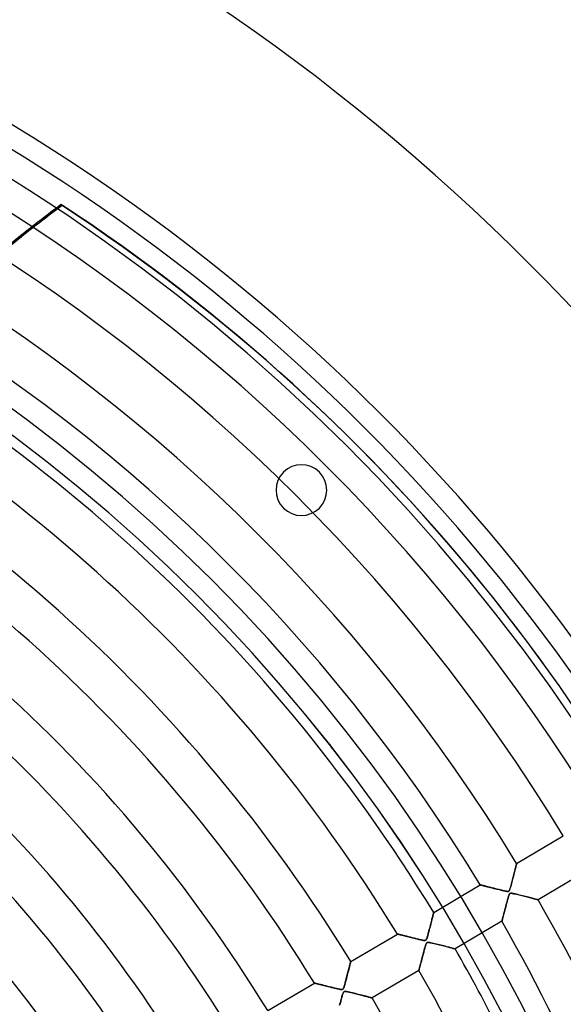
# Model space of a CAD drawing. Header units: millimetres. Extents: x -550 to 550, y -550 to 550.
# Tile 55 of 57: x 237 to 366, y 182 to 415. Entities that reach past the tile are written whole.
import ezdxf

# ---------------------------------------------------------------- set-up
doc = ezdxf.new("R2010")
doc.units = ezdxf.units.MM
doc.layers.add('HIDDEN', color=7, linetype='Continuous')
doc.layers.add('THICK', color=7, linetype='Continuous')

msp = doc.modelspace()

# ---------------------------------------------------------------- linework, layer by layer
at = {"layer": 'HIDDEN'}
for p, q in [((247.24, 371.62), (247.44, 371.38)), ((237.84, 363.98), (237.65, 364.23)), ((308.3, 308.3), (308.3, 308.3)), ((299.81, 299.81), (299.81, 299.81)), ((349.58, 278.38), (349.38, 278.63)), ((354.97, 215.74), (366.01, 222.27)), ((354.62, 214.36), (354.55, 214.07)), ((354.59, 214.24), (354.65, 214.48)), ((354.69, 214.63), (354.62, 214.36)), ((354.65, 214.48), (354.71, 214.7)), ((354.75, 214.87), (354.69, 214.63)), ((354.71, 214.7), (354.76, 214.9)), ((354.81, 215.09), (354.75, 214.87)), ((354.76, 214.9), (354.81, 215.08)), ((354.86, 215.28), (354.81, 215.09)), ((354.81, 215.08), (354.85, 215.25)), ((354.85, 215.25), (354.88, 215.39)), ((354.9, 215.44), (354.86, 215.28)), ((354.88, 215.39), (354.92, 215.51)), ((354.93, 215.57), (354.9, 215.44)), ((354.92, 215.51), (354.94, 215.61)), ((354.95, 215.66), (354.93, 215.57)), ((354.94, 215.61), (354.96, 215.68)), ((354.97, 215.72), (354.95, 215.66)), ((354.96, 215.68), (354.97, 215.72)), ((354.97, 215.74), (354.97, 215.72)), ((354.97, 215.72), (354.97, 215.74)), ((354.03, 212.04), (353.94, 211.68)), ((353.99, 211.87), (354.07, 212.2)), ((354.12, 212.4), (354.03, 212.04)), ((354.07, 212.2), (354.15, 212.51)), ((354.21, 212.75), (354.12, 212.4)), ((354.15, 212.51), (354.23, 212.82)), ((354.3, 213.1), (354.21, 212.75)), ((354.23, 212.82), (354.31, 213.13)), ((354.39, 213.44), (354.3, 213.1)), ((354.31, 213.13), (354.39, 213.43)), ((354.47, 213.76), (354.39, 213.44)), ((354.39, 213.43), (354.46, 213.71)), ((354.46, 213.71), (354.53, 213.98)), ((354.55, 214.07), (354.47, 213.76)), ((354.53, 213.98), (354.59, 214.24)), ((371.1, 213.66), (360.06, 207.13)), ((335.35, 204.13), (346.38, 210.66)), ((346.39, 210.66), (346.38, 210.66)), ((346.38, 210.66), (346.39, 210.66)), ((346.42, 210.65), (346.39, 210.66)), ((346.39, 210.66), (346.41, 210.65)), ((346.41, 210.65), (346.45, 210.64)), ((346.47, 210.64), (346.42, 210.65)), ((346.45, 210.64), (346.5, 210.63)), ((346.53, 210.62), (346.47, 210.64)), ((346.5, 210.63), (346.57, 210.61)), ((346.61, 210.6), (346.53, 210.62)), ((346.57, 210.61), (346.65, 210.59)), ((346.7, 210.58), (346.61, 210.6)), ((346.65, 210.59), (346.75, 210.57)), ((346.81, 210.55), (346.7, 210.58)), ((346.75, 210.57), (346.86, 210.54)), ((346.94, 210.52), (346.81, 210.55)), ((346.86, 210.54), (346.98, 210.51)), ((347.07, 210.49), (346.94, 210.52)), ((346.98, 210.51), (347.11, 210.48)), ((347.21, 210.45), (347.07, 210.49)), ((347.11, 210.48), (347.25, 210.44)), ((347.37, 210.41), (347.21, 210.45)), ((347.25, 210.44), (347.41, 210.4)), ((347.53, 210.37), (347.37, 210.41)), ((347.41, 210.4), (347.57, 210.36)), ((347.71, 210.33), (347.53, 210.37)), ((347.57, 210.36), (347.74, 210.32)), ((347.88, 210.28), (347.71, 210.33)), ((347.74, 210.32), (347.92, 210.27)), ((348.07, 210.24), (347.88, 210.28)), ((347.92, 210.27), (348.11, 210.23)), ((348.26, 210.19), (348.07, 210.24)), ((348.11, 210.23), (348.31, 210.18)), ((348.47, 210.14), (348.26, 210.19)), ((348.31, 210.18), (348.51, 210.13)), ((348.68, 210.09), (348.47, 210.14)), ((348.51, 210.13), (348.72, 210.08)), ((348.89, 210.03), (348.68, 210.09)), ((348.72, 210.08), (348.93, 210.02)), ((349.12, 209.98), (348.89, 210.03)), ((348.93, 210.02), (349.15, 209.97)), ((349.35, 209.92), (349.12, 209.98)), ((349.15, 209.97), (349.37, 209.91)), ((349.58, 209.86), (349.35, 209.92)), ((349.37, 209.91), (349.6, 209.85)), ((349.82, 209.8), (349.58, 209.86)), ((349.6, 209.85), (349.83, 209.8)), ((350.07, 209.74), (349.82, 209.8)), ((349.83, 209.8), (350.07, 209.74)), ((350.32, 209.67), (350.07, 209.74)), ((350.07, 209.74), (350.31, 209.68)), ((350.31, 209.68), (350.55, 209.62)), ((350.58, 209.61), (350.32, 209.67)), ((353.39, 209.71), (353.32, 209.51)), ((353.35, 209.6), (353.42, 209.79)), ((353.47, 209.97), (353.39, 209.71)), ((353.42, 209.79), (353.49, 210.02)), ((353.56, 210.27), (353.47, 209.97)), ((353.49, 210.02), (353.56, 210.28)), ((353.65, 210.61), (353.56, 210.27)), ((353.56, 210.28), (353.64, 210.57)), ((353.64, 210.57), (353.73, 210.89)), ((353.75, 210.96), (353.65, 210.61)), ((353.73, 210.89), (353.82, 211.22)), ((353.84, 211.32), (353.75, 210.96)), ((353.82, 211.22), (353.9, 211.55)), ((353.94, 211.68), (353.84, 211.32)), ((353.9, 211.55), (353.99, 211.87)), ((350.55, 209.62), (350.8, 209.56)), ((350.82, 209.55), (350.58, 209.61)), ((350.8, 209.56), (351.04, 209.5)), ((351.06, 209.49), (350.82, 209.55)), ((351.04, 209.5), (351.29, 209.44)), ((351.28, 209.44), (351.06, 209.49)), ((351.5, 209.39), (351.28, 209.44)), ((351.29, 209.44), (351.53, 209.38)), ((351.7, 209.34), (351.5, 209.39)), ((351.53, 209.38), (351.76, 209.32)), ((351.89, 209.3), (351.7, 209.34)), ((351.76, 209.32), (351.97, 209.28)), ((352.06, 209.26), (351.89, 209.3)), ((351.97, 209.28), (352.17, 209.23)), ((352.22, 209.22), (352.06, 209.26)), ((352.17, 209.23), (352.35, 209.2)), ((352.36, 209.19), (352.22, 209.22)), ((352.35, 209.2), (352.52, 209.17)), ((352.49, 209.17), (352.36, 209.19)), ((352.61, 209.15), (352.49, 209.17)), ((352.52, 209.17), (352.68, 209.14)), ((352.72, 209.14), (352.61, 209.15)), ((352.68, 209.14), (352.83, 209.13)), ((352.83, 209.13), (352.72, 209.14)), ((352.88, 207.35), (352.82, 207.15)), ((352.83, 209.13), (352.96, 209.14)), ((352.92, 209.13), (352.83, 209.13)), ((352.83, 207.18), (352.89, 207.41)), ((352.93, 207.53), (352.88, 207.35)), ((352.89, 207.41), (352.95, 207.62)), ((352.99, 209.14), (352.92, 209.13)), ((352.98, 207.7), (352.93, 207.53)), ((352.95, 207.62), (353.01, 207.81)), ((352.96, 209.14), (353.06, 209.17)), ((353.03, 207.86), (352.98, 207.7)), ((353.06, 209.17), (352.99, 209.14)), ((353.01, 207.81), (353.06, 207.98)), ((353.07, 208), (353.03, 207.86)), ((353.06, 209.17), (353.14, 209.22)), ((353.11, 209.2), (353.06, 209.17)), ((353.06, 207.98), (353.12, 208.15)), ((353.11, 208.12), (353.07, 208)), ((353.16, 209.24), (353.11, 209.2)), ((353.15, 208.23), (353.11, 208.12)), ((353.12, 208.15), (353.18, 208.3)), ((353.14, 209.22), (353.22, 209.32)), ((353.19, 208.34), (353.15, 208.23)), ((353.21, 209.3), (353.16, 209.24)), ((353.18, 208.3), (353.24, 208.44)), ((353.24, 208.44), (353.19, 208.34)), ((353.26, 209.39), (353.21, 209.3)), ((353.22, 209.32), (353.29, 209.45)), ((353.24, 208.44), (353.31, 208.55)), ((353.28, 208.51), (353.24, 208.44)), ((353.32, 209.51), (353.26, 209.39)), ((353.33, 208.57), (353.28, 208.51)), ((353.29, 209.45), (353.35, 209.6)), ((353.31, 208.55), (353.38, 208.62)), ((353.38, 208.62), (353.33, 208.57)), ((353.38, 208.62), (353.47, 208.67)), ((353.44, 208.65), (353.38, 208.62)), ((353.5, 208.68), (353.44, 208.65)), ((353.47, 208.67), (353.59, 208.69)), ((353.57, 208.69), (353.5, 208.68)), ((353.67, 208.69), (353.57, 208.69)), ((353.59, 208.69), (353.74, 208.69)), ((353.81, 208.68), (353.67, 208.69)), ((353.74, 208.69), (353.91, 208.67)), ((354.02, 208.65), (353.81, 208.68)), ((353.91, 208.67), (354.1, 208.63)), ((354.29, 208.6), (354.02, 208.65)), ((354.1, 208.63), (354.33, 208.59)), ((354.59, 208.53), (354.29, 208.6)), ((354.33, 208.59), (354.6, 208.53)), ((354.93, 208.45), (354.59, 208.53)), ((354.6, 208.53), (354.9, 208.46)), ((354.9, 208.46), (355.22, 208.38)), ((355.29, 208.36), (354.93, 208.45)), ((355.22, 208.38), (355.55, 208.3)), ((355.65, 208.27), (355.29, 208.36)), ((355.55, 208.3), (355.88, 208.21)), ((356.01, 208.18), (355.65, 208.27)), ((355.88, 208.21), (356.2, 208.13)), ((356.37, 208.09), (356.01, 208.18)), ((356.2, 208.13), (356.52, 208.05)), ((356.72, 208), (356.37, 208.09)), ((356.52, 208.05), (356.84, 207.97)), ((357.08, 207.91), (356.72, 208)), ((356.84, 207.97), (357.15, 207.89)), ((357.43, 207.82), (357.08, 207.91)), ((357.15, 207.89), (357.46, 207.81)), ((357.76, 207.73), (357.43, 207.82)), ((357.46, 207.81), (357.75, 207.73)), ((357.75, 207.73), (358.04, 207.66)), ((358.09, 207.65), (357.76, 207.73)), ((358.04, 207.66), (358.31, 207.59)), ((358.39, 207.57), (358.09, 207.65)), ((358.31, 207.59), (358.57, 207.52)), ((358.68, 207.49), (358.39, 207.57)), ((358.57, 207.52), (358.8, 207.46)), ((358.95, 207.42), (358.68, 207.49)), ((358.8, 207.46), (359.02, 207.4)), ((359.2, 207.36), (358.95, 207.42)), ((359.02, 207.4), (359.23, 207.35)), ((359.42, 207.3), (359.2, 207.36)), ((359.23, 207.35), (359.41, 207.3)), ((352.25, 205), (352.19, 204.78)), ((352.2, 204.81), (352.26, 205.03)), ((352.31, 205.24), (352.25, 205)), ((352.26, 205.03), (352.32, 205.26)), ((352.38, 205.48), (352.31, 205.24)), ((352.32, 205.26), (352.38, 205.49)), ((352.44, 205.73), (352.38, 205.48)), ((352.38, 205.49), (352.44, 205.72)), ((352.51, 205.98), (352.44, 205.73)), ((352.44, 205.72), (352.5, 205.96)), ((352.5, 205.96), (352.57, 206.2)), ((352.58, 206.23), (352.51, 205.98)), ((352.57, 206.2), (352.63, 206.45)), ((352.64, 206.47), (352.58, 206.23)), ((352.63, 206.45), (352.7, 206.7)), ((352.7, 206.71), (352.64, 206.47)), ((352.7, 206.7), (352.77, 206.94)), ((352.76, 206.93), (352.7, 206.71)), ((352.82, 207.15), (352.76, 206.93)), ((352.77, 206.94), (352.83, 207.18)), ((359.41, 207.3), (359.57, 207.26)), ((359.61, 207.25), (359.42, 207.3)), ((359.57, 207.26), (359.71, 207.22)), ((359.77, 207.21), (359.61, 207.25)), ((359.71, 207.22), (359.84, 207.19)), ((359.9, 207.18), (359.77, 207.21)), ((359.84, 207.19), (359.93, 207.17)), ((359.99, 207.15), (359.9, 207.18)), ((359.93, 207.17), (360, 207.15)), ((360.04, 207.14), (359.99, 207.15)), ((360, 207.15), (360.05, 207.14)), ((360.06, 207.13), (360.04, 207.14)), ((360.05, 207.14), (360.06, 207.13)), ((334.99, 202.7), (334.91, 202.41)), ((334.94, 202.54), (335.01, 202.78)), ((335.06, 202.98), (334.99, 202.7)), ((335.01, 202.78), (335.06, 203.01)), ((335.12, 203.23), (335.06, 202.98)), ((335.06, 203.01), (335.12, 203.22)), ((335.18, 203.45), (335.12, 203.23)), ((335.12, 203.22), (335.17, 203.42)), ((335.17, 203.42), (335.21, 203.6)), ((335.23, 203.65), (335.18, 203.45)), ((335.21, 203.6), (335.25, 203.75)), ((335.27, 203.82), (335.23, 203.65)), ((335.25, 203.75), (335.28, 203.88)), ((335.3, 203.96), (335.27, 203.82)), ((335.28, 203.88), (335.31, 203.99)), ((335.33, 204.05), (335.3, 203.96)), ((335.31, 203.99), (335.33, 204.07)), ((335.33, 204.07), (335.34, 204.12)), ((335.34, 204.11), (335.33, 204.05)), ((335.35, 204.13), (335.34, 204.11)), ((335.34, 204.12), (335.35, 204.13)), ((351.65, 202.74), (351.62, 202.6)), ((351.63, 202.64), (351.66, 202.77)), ((351.69, 202.88), (351.65, 202.74)), ((351.66, 202.77), (351.7, 202.92)), ((351.73, 203.04), (351.69, 202.88)), ((351.7, 202.92), (351.74, 203.07)), ((351.78, 203.2), (351.73, 203.04)), ((351.74, 203.07), (351.78, 203.23)), ((351.78, 203.23), (351.83, 203.41)), ((351.82, 203.37), (351.78, 203.2)), ((351.87, 203.55), (351.82, 203.37)), ((351.83, 203.41), (351.88, 203.59)), ((351.92, 203.73), (351.87, 203.55)), ((351.88, 203.59), (351.93, 203.77)), ((351.97, 203.93), (351.92, 203.73)), ((351.93, 203.77), (351.98, 203.97)), ((352.02, 204.13), (351.97, 203.93)), ((351.98, 203.97), (352.03, 204.17)), ((352.08, 204.34), (352.02, 204.13)), ((352.03, 204.17), (352.09, 204.38)), ((352.13, 204.55), (352.08, 204.34)), ((352.09, 204.38), (352.14, 204.59)), ((352.19, 204.78), (352.13, 204.55)), ((352.14, 204.59), (352.2, 204.81)), ((334.39, 200.39), (334.3, 200.03)), ((334.32, 200.1), (334.41, 200.43)), ((334.49, 200.74), (334.39, 200.39)), ((334.41, 200.43), (334.49, 200.77)), ((334.49, 200.77), (334.58, 201.1)), ((334.58, 201.09), (334.49, 200.74)), ((334.66, 201.44), (334.58, 201.09)), ((334.58, 201.1), (334.66, 201.42)), ((334.75, 201.77), (334.66, 201.44)), ((334.66, 201.42), (334.74, 201.72)), ((334.74, 201.72), (334.81, 202.01)), ((334.83, 202.1), (334.75, 201.77)), ((334.81, 202.01), (334.88, 202.28)), ((334.91, 202.41), (334.83, 202.1)), ((334.88, 202.28), (334.94, 202.54)), ((351.47, 202.05), (340.44, 195.52)), ((351.48, 202.09), (351.47, 202.06)), ((351.47, 202.06), (351.48, 202.08)), ((351.47, 202.05), (351.47, 202.06)), ((351.47, 202.06), (351.47, 202.05)), ((351.49, 202.14), (351.48, 202.09)), ((351.48, 202.08), (351.49, 202.12)), ((351.51, 202.2), (351.49, 202.14)), ((351.49, 202.12), (351.5, 202.17)), ((351.5, 202.17), (351.52, 202.24)), ((351.53, 202.28), (351.51, 202.2)), ((351.52, 202.24), (351.54, 202.32)), ((351.56, 202.37), (351.53, 202.28)), ((351.54, 202.32), (351.57, 202.41)), ((351.59, 202.48), (351.56, 202.37)), ((351.57, 202.41), (351.6, 202.52)), ((351.62, 202.6), (351.59, 202.48)), ((351.6, 202.52), (351.63, 202.64)), ((315.72, 192.52), (326.76, 199.05)), ((326.79, 199.04), (326.76, 199.05)), ((326.76, 199.05), (326.76, 199.05)), ((326.76, 199.05), (326.76, 199.05)), ((326.76, 199.05), (326.78, 199.04)), ((326.78, 199.04), (326.82, 199.04)), ((326.83, 199.03), (326.79, 199.04)), ((326.82, 199.04), (326.87, 199.02)), ((326.89, 199.02), (326.83, 199.03)), ((326.87, 199.02), (326.93, 199.01)), ((326.97, 199), (326.89, 199.02)), ((326.93, 199.01), (327, 198.99)), ((327.06, 198.98), (326.97, 199)), ((327, 198.99), (327.09, 198.97)), ((327.16, 198.95), (327.06, 198.98)), ((327.09, 198.97), (327.19, 198.94)), ((327.27, 198.92), (327.16, 198.95)), ((327.19, 198.94), (327.3, 198.92)), ((327.4, 198.89), (327.27, 198.92)), ((327.3, 198.92), (327.42, 198.89)), ((327.54, 198.86), (327.4, 198.89)), ((327.42, 198.89), (327.55, 198.85)), ((327.69, 198.82), (327.54, 198.86)), ((327.55, 198.85), (327.69, 198.82)), ((327.85, 198.78), (327.69, 198.82)), ((327.69, 198.82), (327.83, 198.78)), ((327.83, 198.78), (327.99, 198.74)), ((328.01, 198.74), (327.85, 198.78)), ((327.99, 198.74), (328.15, 198.7)), ((328.19, 198.69), (328.01, 198.74)), ((328.15, 198.7), (328.32, 198.66)), ((328.37, 198.65), (328.19, 198.69)), ((328.32, 198.66), (328.5, 198.62)), ((328.56, 198.6), (328.37, 198.65)), ((328.5, 198.62), (328.68, 198.57)), ((328.75, 198.55), (328.56, 198.6)), ((328.68, 198.57), (328.86, 198.53)), ((328.96, 198.5), (328.75, 198.55)), ((328.86, 198.53), (329.06, 198.48)), ((329.17, 198.45), (328.96, 198.5)), ((329.06, 198.48), (329.25, 198.43)), ((329.39, 198.39), (329.17, 198.45)), ((329.25, 198.43), (329.45, 198.38)), ((329.61, 198.34), (329.39, 198.39)), ((329.45, 198.38), (329.66, 198.33)), ((329.84, 198.28), (329.61, 198.34)), ((329.66, 198.33), (329.87, 198.28)), ((330.08, 198.22), (329.84, 198.28)), ((329.87, 198.28), (330.08, 198.22)), ((330.33, 198.16), (330.08, 198.22)), ((330.08, 198.22), (330.29, 198.17)), ((330.29, 198.17), (330.51, 198.11)), ((330.58, 198.1), (330.33, 198.16)), ((330.51, 198.11), (330.73, 198.06)), ((330.83, 198.04), (330.58, 198.1)), ((330.73, 198.06), (330.95, 198.01)), ((331.08, 197.97), (330.83, 198.04)), ((330.95, 198.01), (331.18, 197.95)), ((333.77, 198.12), (333.7, 197.92)), ((333.73, 198), (333.78, 198.15)), ((333.85, 198.37), (333.77, 198.12)), ((333.78, 198.15), (333.83, 198.32)), ((333.83, 198.32), (333.89, 198.51)), ((333.93, 198.66), (333.85, 198.37)), ((333.89, 198.51), (333.95, 198.71)), ((334.03, 198.99), (333.93, 198.66)), ((333.95, 198.71), (334.01, 198.94)), ((334.01, 198.94), (334.08, 199.2)), ((334.12, 199.33), (334.03, 198.99)), ((334.08, 199.2), (334.16, 199.48)), ((334.21, 199.68), (334.12, 199.33)), ((334.16, 199.48), (334.24, 199.78)), ((334.3, 200.03), (334.21, 199.68)), ((334.24, 199.78), (334.32, 200.1)), ((331.32, 197.91), (331.08, 197.97)), ((331.18, 197.95), (331.4, 197.89)), ((331.56, 197.86), (331.32, 197.91)), ((331.4, 197.89), (331.63, 197.84)), ((331.78, 197.8), (331.56, 197.86)), ((331.63, 197.84), (331.86, 197.78)), ((331.99, 197.75), (331.78, 197.8)), ((331.86, 197.78), (332.09, 197.73)), ((332.19, 197.71), (331.99, 197.75)), ((332.09, 197.73), (332.32, 197.68)), ((332.37, 197.67), (332.19, 197.71)), ((332.32, 197.68), (332.54, 197.63)), ((332.54, 197.63), (332.37, 197.67)), ((332.69, 197.6), (332.54, 197.63)), ((332.54, 197.63), (332.76, 197.58)), ((332.82, 197.57), (332.69, 197.6)), ((332.76, 197.58), (332.95, 197.55)), ((332.94, 197.55), (332.82, 197.57)), ((333.06, 197.53), (332.94, 197.55)), ((332.95, 197.55), (333.11, 197.53)), ((333.17, 197.53), (333.06, 197.53)), ((333.11, 197.53), (333.25, 197.52)), ((333.27, 197.53), (333.17, 197.53)), ((333.19, 195.53), (333.26, 195.75)), ((333.28, 195.85), (333.23, 195.66)), ((333.25, 197.52), (333.35, 197.53)), ((333.26, 195.75), (333.32, 195.98)), ((333.35, 197.54), (333.27, 197.53)), ((333.34, 196.03), (333.28, 195.85)), ((333.32, 195.98), (333.39, 196.2)), ((333.38, 196.19), (333.34, 196.03)), ((333.42, 197.56), (333.35, 197.54)), ((333.35, 197.53), (333.44, 197.56)), ((333.43, 196.34), (333.38, 196.19)), ((333.39, 196.2), (333.45, 196.41)), ((333.48, 197.59), (333.42, 197.56)), ((333.47, 196.47), (333.43, 196.34)), ((333.44, 197.56), (333.51, 197.61)), ((333.45, 196.41), (333.51, 196.6)), ((333.51, 196.59), (333.47, 196.47)), ((333.54, 197.64), (333.48, 197.59)), ((333.51, 197.61), (333.57, 197.67)), ((333.51, 196.6), (333.58, 196.75)), ((333.56, 196.7), (333.51, 196.59)), ((333.59, 197.7), (333.54, 197.64)), ((333.6, 196.8), (333.56, 196.7)), ((333.57, 197.67), (333.62, 197.76)), ((333.58, 196.75), (333.63, 196.87)), ((333.64, 197.79), (333.59, 197.7)), ((333.65, 196.89), (333.6, 196.8)), ((333.62, 197.76), (333.68, 197.87)), ((333.63, 196.87), (333.69, 196.96)), ((333.7, 197.92), (333.64, 197.79)), ((333.7, 196.96), (333.65, 196.89)), ((333.68, 197.87), (333.73, 198)), ((333.69, 196.96), (333.76, 197.02)), ((333.75, 197.01), (333.7, 196.96)), ((333.81, 197.04), (333.75, 197.01)), ((333.76, 197.02), (333.83, 197.06)), ((333.87, 197.07), (333.81, 197.04)), ((333.83, 197.06), (333.92, 197.08)), ((333.95, 197.08), (333.87, 197.07)), ((333.92, 197.08), (334.03, 197.08)), ((334.06, 197.08), (333.95, 197.08)), ((334.03, 197.08), (334.14, 197.08)), ((334.2, 197.07), (334.06, 197.08)), ((334.14, 197.08), (334.28, 197.06)), ((334.41, 197.04), (334.2, 197.07)), ((334.28, 197.06), (334.44, 197.03)), ((334.67, 196.99), (334.41, 197.04)), ((334.44, 197.03), (334.61, 197)), ((334.61, 197), (334.8, 196.96)), ((334.96, 196.92), (334.67, 196.99)), ((334.8, 196.96), (335.01, 196.91)), ((335.29, 196.84), (334.96, 196.92)), ((335.01, 196.91), (335.25, 196.86)), ((335.25, 196.86), (335.5, 196.79)), ((335.64, 196.76), (335.29, 196.84)), ((335.5, 196.79), (335.79, 196.72)), ((335.99, 196.67), (335.64, 196.76)), ((335.79, 196.72), (336.09, 196.65)), ((336.34, 196.58), (335.99, 196.67)), ((336.09, 196.65), (336.41, 196.57)), ((336.7, 196.49), (336.34, 196.58)), ((336.41, 196.57), (336.74, 196.48)), ((337.05, 196.4), (336.7, 196.49)), ((336.74, 196.48), (337.08, 196.4)), ((337.4, 196.31), (337.05, 196.4)), ((337.08, 196.4), (337.41, 196.31)), ((337.75, 196.23), (337.4, 196.31)), ((337.41, 196.31), (337.72, 196.23)), ((337.72, 196.23), (338.03, 196.15)), ((338.08, 196.14), (337.75, 196.23)), ((338.03, 196.15), (338.32, 196.08)), ((338.41, 196.05), (338.08, 196.14)), ((338.32, 196.08), (338.59, 196.01)), ((338.72, 195.97), (338.41, 196.05)), ((338.59, 196.01), (338.85, 195.94)), ((339.01, 195.9), (338.72, 195.97)), ((338.85, 195.94), (339.09, 195.88)), ((339.28, 195.83), (339.01, 195.9)), ((339.09, 195.88), (339.32, 195.82)), ((339.53, 195.76), (339.28, 195.83)), ((339.32, 195.82), (339.53, 195.76)), ((339.53, 195.76), (339.73, 195.71)), ((339.76, 195.7), (339.53, 195.76)), ((339.73, 195.71), (339.9, 195.66)), ((339.96, 195.65), (339.76, 195.7)), ((332.66, 193.52), (332.6, 193.29)), ((332.61, 193.34), (332.66, 193.54)), ((332.72, 193.76), (332.66, 193.52)), ((332.66, 193.54), (332.72, 193.75)), ((332.79, 194), (332.72, 193.76)), ((332.72, 193.75), (332.78, 193.97)), ((332.78, 193.97), (332.83, 194.19)), ((332.85, 194.25), (332.79, 194)), ((332.83, 194.19), (332.89, 194.4)), ((332.92, 194.51), (332.85, 194.25)), ((332.89, 194.4), (332.95, 194.63)), ((332.99, 194.75), (332.92, 194.51)), ((332.95, 194.63), (333.01, 194.85)), ((333.05, 195), (332.99, 194.75)), ((333.01, 194.85), (333.07, 195.07)), ((333.11, 195.23), (333.05, 195)), ((333.07, 195.07), (333.13, 195.3)), ((333.17, 195.45), (333.11, 195.23)), ((333.13, 195.3), (333.19, 195.53)), ((333.23, 195.66), (333.17, 195.45)), ((339.9, 195.66), (340.06, 195.62)), ((340.13, 195.61), (339.96, 195.65)), ((340.06, 195.62), (340.19, 195.59)), ((340.26, 195.57), (340.13, 195.61)), ((340.19, 195.59), (340.3, 195.56)), ((340.36, 195.55), (340.26, 195.57)), ((340.3, 195.56), (340.37, 195.54)), ((340.42, 195.53), (340.36, 195.55)), ((340.37, 195.54), (340.42, 195.53)), ((340.42, 195.53), (340.44, 195.52)), ((340.44, 195.52), (340.42, 195.53)), ((315.28, 190.79), (315.34, 191.04)), ((315.41, 191.3), (315.34, 191.01)), ((315.34, 191.04), (315.4, 191.26)), ((315.4, 191.26), (315.46, 191.48)), ((315.48, 191.56), (315.41, 191.3)), ((315.46, 191.48), (315.51, 191.68)), ((315.54, 191.8), (315.48, 191.56)), ((315.51, 191.68), (315.55, 191.86)), ((315.59, 192.01), (315.54, 191.8)), ((315.55, 191.86), (315.59, 192.03)), ((315.64, 192.19), (315.59, 192.01)), ((315.59, 192.03), (315.63, 192.17)), ((315.63, 192.17), (315.66, 192.29)), ((315.67, 192.34), (315.64, 192.19)), ((315.66, 192.29), (315.69, 192.39)), ((315.7, 192.44), (315.67, 192.34)), ((315.69, 192.39), (315.7, 192.47)), ((315.7, 192.47), (315.72, 192.51)), ((315.71, 192.5), (315.7, 192.44)), ((315.72, 192.52), (315.71, 192.5)), ((315.72, 192.51), (315.72, 192.52)), ((332.02, 191.09), (331.98, 190.96)), ((331.99, 190.98), (332.02, 191.1)), ((332.02, 191.1), (332.05, 191.23)), ((332.05, 191.23), (332.02, 191.09)), ((332.05, 191.23), (332.09, 191.37)), ((332.09, 191.37), (332.05, 191.23)), ((332.13, 191.53), (332.09, 191.37)), ((332.09, 191.37), (332.13, 191.52)), ((332.18, 191.7), (332.13, 191.53)), ((332.13, 191.52), (332.17, 191.67)), ((332.17, 191.67), (332.21, 191.83)), ((332.22, 191.87), (332.18, 191.7)), ((332.21, 191.83), (332.26, 192)), ((332.27, 192.05), (332.22, 191.87)), ((332.26, 192), (332.3, 192.18)), ((332.32, 192.24), (332.27, 192.05)), ((332.3, 192.18), (332.35, 192.36)), ((332.37, 192.43), (332.32, 192.24)), ((332.35, 192.36), (332.4, 192.54)), ((332.43, 192.64), (332.37, 192.43)), ((332.4, 192.54), (332.45, 192.74)), ((332.48, 192.85), (332.43, 192.64)), ((332.45, 192.74), (332.5, 192.93)), ((332.54, 193.07), (332.48, 192.85)), ((332.5, 192.93), (332.56, 193.13)), ((332.6, 193.29), (332.54, 193.07)), ((332.56, 193.13), (332.61, 193.34)), ((314.68, 188.42), (314.76, 188.74)), ((314.81, 188.94), (314.71, 188.57)), ((314.76, 188.74), (314.84, 189.06)), ((314.9, 189.31), (314.81, 188.94)), ((314.84, 189.06), (314.92, 189.38)), ((315, 189.67), (314.9, 189.31)), ((314.92, 189.38), (315, 189.69)), ((315.09, 190.02), (315, 189.67)), ((315, 189.69), (315.08, 189.98)), ((315.08, 189.98), (315.15, 190.27)), ((315.18, 190.37), (315.09, 190.02)), ((315.15, 190.27), (315.22, 190.54)), ((315.26, 190.69), (315.18, 190.37)), ((315.22, 190.54), (315.28, 190.79)), ((315.34, 191.01), (315.26, 190.69)), ((331.85, 190.44), (320.81, 183.92)), ((331.87, 190.52), (331.85, 190.48)), ((331.85, 190.47), (331.86, 190.51)), ((331.85, 190.48), (331.85, 190.45)), ((331.85, 190.45), (331.85, 190.47)), ((331.85, 190.44), (331.85, 190.45)), ((331.85, 190.45), (331.85, 190.44)), ((331.86, 190.51), (331.87, 190.55)), ((331.87, 190.55), (331.89, 190.62)), ((331.88, 190.58), (331.87, 190.52)), ((331.9, 190.65), (331.88, 190.58)), ((331.89, 190.62), (331.91, 190.69)), ((331.92, 190.74), (331.9, 190.65)), ((331.91, 190.69), (331.93, 190.78)), ((331.95, 190.85), (331.92, 190.74)), ((331.93, 190.78), (331.96, 190.87)), ((331.98, 190.96), (331.95, 190.85)), ((331.96, 190.87), (331.99, 190.98)), ((296.09, 180.92), (307.13, 187.44)), ((307.14, 187.44), (307.13, 187.44)), ((307.13, 187.44), (307.14, 187.44)), ((307.17, 187.43), (307.14, 187.44)), ((307.14, 187.44), (307.16, 187.44)), ((307.16, 187.44), (307.19, 187.43)), ((307.22, 187.42), (307.17, 187.43)), ((307.19, 187.43), (307.24, 187.42)), ((307.29, 187.4), (307.22, 187.42)), ((307.24, 187.42), (307.3, 187.4)), ((307.37, 187.38), (307.29, 187.4)), ((307.3, 187.4), (307.38, 187.38)), ((307.48, 187.36), (307.37, 187.38)), ((307.38, 187.38), (307.47, 187.36)), ((307.47, 187.36), (307.57, 187.33)), ((307.59, 187.33), (307.48, 187.36)), ((307.57, 187.33), (307.68, 187.31)), ((307.73, 187.3), (307.59, 187.33)), ((307.68, 187.31), (307.8, 187.28)), ((307.87, 187.26), (307.73, 187.3)), ((307.8, 187.28), (307.94, 187.24)), ((308.03, 187.22), (307.87, 187.26)), ((307.94, 187.24), (308.08, 187.21)), ((308.2, 187.18), (308.03, 187.22)), ((308.08, 187.21), (308.23, 187.17)), ((308.37, 187.13), (308.2, 187.18)), ((308.23, 187.17), (308.39, 187.13)), ((308.56, 187.09), (308.37, 187.13)), ((308.39, 187.13), (308.56, 187.09)), ((308.75, 187.04), (308.56, 187.09)), ((308.56, 187.09), (308.73, 187.05)), ((308.73, 187.05), (308.91, 187)), ((308.96, 186.99), (308.75, 187.04)), ((308.91, 187), (309.09, 186.96)), ((309.17, 186.94), (308.96, 186.99)), ((309.09, 186.96), (309.28, 186.91)), ((309.39, 186.88), (309.17, 186.94)), ((309.28, 186.91), (309.48, 186.86)), ((309.62, 186.82), (309.39, 186.88)), ((309.48, 186.86), (309.68, 186.81)), ((309.86, 186.76), (309.62, 186.82)), ((309.68, 186.81), (309.89, 186.76)), ((310.1, 186.7), (309.86, 186.76)), ((309.89, 186.76), (310.1, 186.7)), ((310.35, 186.64), (310.1, 186.7)), ((310.1, 186.7), (310.31, 186.65)), ((310.31, 186.65), (310.53, 186.6)), ((310.61, 186.58), (310.35, 186.64)), ((310.53, 186.6), (310.75, 186.54)), ((310.88, 186.51), (310.61, 186.58)), ((310.75, 186.54), (310.97, 186.49)), ((311.15, 186.44), (310.88, 186.51)), ((310.97, 186.49), (311.19, 186.43)), ((311.42, 186.38), (311.15, 186.44)), ((311.19, 186.43), (311.42, 186.38)), ((311.68, 186.31), (311.42, 186.38)), ((311.42, 186.38), (311.65, 186.32)), ((314.04, 186.23), (314.09, 186.36)), ((314.16, 186.56), (314.08, 186.34)), ((314.09, 186.36), (314.14, 186.51)), ((314.14, 186.51), (314.2, 186.68)), ((314.24, 186.83), (314.16, 186.56)), ((314.2, 186.68), (314.26, 186.87)), ((314.33, 187.14), (314.24, 186.83)), ((314.26, 186.87), (314.32, 187.08)), ((314.32, 187.08), (314.38, 187.31)), ((314.43, 187.49), (314.33, 187.14)), ((314.38, 187.31), (314.45, 187.56)), ((314.52, 187.84), (314.43, 187.49)), ((314.45, 187.56), (314.52, 187.83)), ((314.62, 188.21), (314.52, 187.84)), ((314.52, 187.83), (314.6, 188.12)), ((314.6, 188.12), (314.68, 188.42)), ((314.71, 188.57), (314.62, 188.21)), ((311.65, 186.32), (311.88, 186.26)), ((311.93, 186.25), (311.68, 186.31)), ((311.88, 186.26), (312.11, 186.21)), ((312.17, 186.19), (311.93, 186.25)), ((312.11, 186.21), (312.35, 186.15)), ((312.39, 186.14), (312.17, 186.19)), ((312.35, 186.15), (312.58, 186.1)), ((312.6, 186.09), (312.39, 186.14)), ((312.58, 186.1), (312.81, 186.04)), ((312.79, 186.05), (312.6, 186.09)), ((312.97, 186.01), (312.79, 186.05)), ((312.81, 186.04), (313.04, 186)), ((313.12, 185.98), (312.97, 186.01)), ((313.04, 186), (313.25, 185.96)), ((313.26, 185.95), (313.12, 185.98)), ((313.25, 185.96), (313.42, 185.93)), ((313.39, 185.93), (313.26, 185.95)), ((313.51, 185.92), (313.39, 185.93)), ((313.42, 185.93), (313.57, 185.92)), ((313.62, 185.92), (313.51, 185.92)), ((313.54, 183.8), (313.6, 184.03)), ((313.61, 184.08), (313.55, 183.86)), ((313.57, 185.92), (313.69, 185.92)), ((313.6, 184.03), (313.66, 184.26)), ((313.67, 184.28), (313.61, 184.08)), ((313.71, 185.93), (313.62, 185.92)), ((313.66, 184.26), (313.73, 184.49)), ((313.72, 184.47), (313.67, 184.28)), ((313.69, 185.92), (313.78, 185.94)), ((313.79, 185.95), (313.71, 185.93)), ((313.78, 184.64), (313.72, 184.47)), ((313.73, 184.49), (313.8, 184.71)), ((313.78, 185.94), (313.86, 185.98)), ((313.82, 184.79), (313.78, 184.64)), ((313.85, 185.98), (313.79, 185.95)), ((313.8, 184.71), (313.86, 184.91)), ((313.87, 184.93), (313.82, 184.79)), ((313.91, 186.03), (313.85, 185.98)), ((313.86, 185.98), (313.92, 186.04)), ((313.86, 184.91), (313.93, 185.08)), ((313.91, 185.05), (313.87, 184.93)), ((313.97, 186.1), (313.91, 186.03)), ((313.96, 185.16), (313.91, 185.05)), ((313.92, 186.04), (313.98, 186.13)), ((313.93, 185.08), (313.99, 185.22)), ((314.01, 185.26), (313.96, 185.16)), ((314.02, 186.19), (313.97, 186.1)), ((313.98, 186.13), (314.04, 186.23)), ((313.99, 185.22), (314.05, 185.32)), ((314.06, 185.34), (314.01, 185.26)), ((314.08, 186.34), (314.02, 186.19)), ((314.05, 185.32), (314.11, 185.39)), ((314.11, 185.39), (314.06, 185.34)), ((314.11, 185.39), (314.18, 185.44)), ((314.18, 185.44), (314.11, 185.39)), ((314.18, 185.44), (314.27, 185.47)), ((314.25, 185.46), (314.18, 185.44)), ((314.33, 185.48), (314.25, 185.46)), ((314.27, 185.47), (314.37, 185.48)), ((314.44, 185.48), (314.33, 185.48)), ((314.37, 185.48), (314.49, 185.48)), ((314.6, 185.46), (314.44, 185.48)), ((314.49, 185.48), (314.62, 185.46)), ((314.83, 185.43), (314.6, 185.46)), ((314.62, 185.46), (314.78, 185.43)), ((314.78, 185.43), (314.96, 185.4)), ((315.11, 185.37), (314.83, 185.43)), ((314.96, 185.4), (315.15, 185.36)), ((315.42, 185.3), (315.11, 185.37)), ((315.15, 185.36), (315.36, 185.31)), ((315.36, 185.31), (315.59, 185.26)), ((315.77, 185.21), (315.42, 185.3)), ((315.59, 185.26), (315.84, 185.2)), ((316.13, 185.12), (315.77, 185.21)), ((315.84, 185.2), (316.12, 185.13)), ((316.12, 185.13), (316.41, 185.06)), ((316.5, 185.03), (316.13, 185.12)), ((316.41, 185.06), (316.71, 184.98)), ((316.86, 184.94), (316.5, 185.03)), ((316.71, 184.98), (317.03, 184.9)), ((317.23, 184.85), (316.86, 184.94)), ((317.03, 184.9), (317.35, 184.82)), ((317.6, 184.75), (317.23, 184.85)), ((317.35, 184.82), (317.67, 184.73)), ((317.96, 184.66), (317.6, 184.75)), ((317.67, 184.73), (317.98, 184.66)), ((318.31, 184.57), (317.96, 184.66)), ((317.98, 184.66), (318.27, 184.58)), ((318.27, 184.58), (318.56, 184.51)), ((318.66, 184.48), (318.31, 184.57)), ((318.56, 184.51), (318.83, 184.44)), ((318.98, 184.4), (318.66, 184.48)), ((318.83, 184.44), (319.08, 184.37)), ((319.29, 184.31), (318.98, 184.4)), ((319.08, 184.37), (319.32, 184.31)), ((319.58, 184.24), (319.29, 184.31)), ((319.32, 184.31), (319.55, 184.25)), ((319.55, 184.25), (319.76, 184.19)), ((319.85, 184.17), (319.58, 184.24)), ((319.76, 184.19), (319.96, 184.14)), ((320.09, 184.11), (319.85, 184.17)), ((319.96, 184.14), (320.15, 184.09)), ((320.3, 184.05), (320.09, 184.11)), ((320.15, 184.09), (320.31, 184.05)), ((320.48, 184), (320.3, 184.05)), ((320.31, 184.05), (320.46, 184.01)), ((313.11, 182.22), (313.17, 182.44)), ((313.21, 182.57), (313.14, 182.31)), ((313.17, 182.44), (313.23, 182.66)), ((313.28, 182.84), (313.21, 182.57)), ((313.23, 182.66), (313.29, 182.89)), ((313.35, 183.11), (313.28, 182.84)), ((313.29, 182.89), (313.35, 183.11)), ((313.42, 183.37), (313.35, 183.11)), ((313.35, 183.11), (313.41, 183.34)), ((313.41, 183.34), (313.47, 183.57)), ((313.49, 183.62), (313.42, 183.37)), ((313.47, 183.57), (313.54, 183.8)), ((313.55, 183.86), (313.49, 183.62)), ((320.46, 184.01), (320.58, 183.98)), ((320.62, 183.97), (320.48, 184)), ((320.58, 183.98), (320.68, 183.95)), ((320.73, 183.94), (320.62, 183.97)), ((320.68, 183.95), (320.75, 183.93)), ((320.79, 183.92), (320.73, 183.94)), ((320.75, 183.93), (320.8, 183.92)), ((320.81, 183.92), (320.79, 183.92)), ((320.8, 183.92), (320.81, 183.92))]:
    msp.add_line(p, q, dxfattribs=at)
for radius, start, end in [(506, 0, 180), (456, 0, 180), (451, 0, 180), (438.19, 31.2538, 89.3462), (428.21, 31.2691, 89.331), (415.39, 31.2897, 89.3103), (405.41, 31.3066, 89.2934), (400, 0, 180), (395, 0, 180), (392.59, 31.3297, 64.6826), (382.61, 31.3488, 64.7971), (369.79, 31.3747, 64.9534), (359.81, 31.3962, 65.0827), (346.99, 31.4256, 65.2598), (337.01, 31.4501, 65.4071), (324.19, 31.4837, 65.6096), (314.21, 31.5118, 65.7788), (301.39, 31.5506, 66.0126), (291.41, 31.5832, 66.2089), (415.39, 0, 29.9103), (405.41, 0, 29.8933), (392.59, 23.3171, 29.8702), (382.61, 23.7262, 29.8512), (369.79, 24.2169, 29.8253)]:
    msp.add_arc((0, 0), radius, start, end, dxfattribs=at)
for centre, major_axis, start_param, end_param in [((462.3, 82.53), (-285.21, -227.45), -1.604014, -1.570796), ((462.49, 82.28), (285.21, 227.45), 1.537579, 1.570796), ((0, 0), (-349.38, -278.63), -3.141593, -2.827433), ((0.2, -0.24), (349.38, 278.63), 0, 0.314159), ((462.3, 82.53), (-285.21, -227.45), -1.570796, -1.004743), ((462.49, 82.28), (285.21, 227.45), 1.570796, 2.13685), ((0, 0), (-349.38, -278.63), 2.827433, 3.141593), ((0.2, -0.24), (349.38, 278.63), -0.314159, 0)]:
    msp.add_ellipse(centre, major_axis=major_axis, ratio=0.987688, start_param=start_param, end_param=end_param, dxfattribs=at)
at = {"layer": 'THICK'}
for centre, radius, start, end in [((0, 0), 445, 0, 180), ((0, 0), 394.99, 0, 180), ((304.06, 304.06), 6, 45, 225), ((304.06, 304.06), 6, 225, 45)]:
    msp.add_arc(centre, radius, start, end, dxfattribs=at)

doc.saveas('drawing.dxf')
